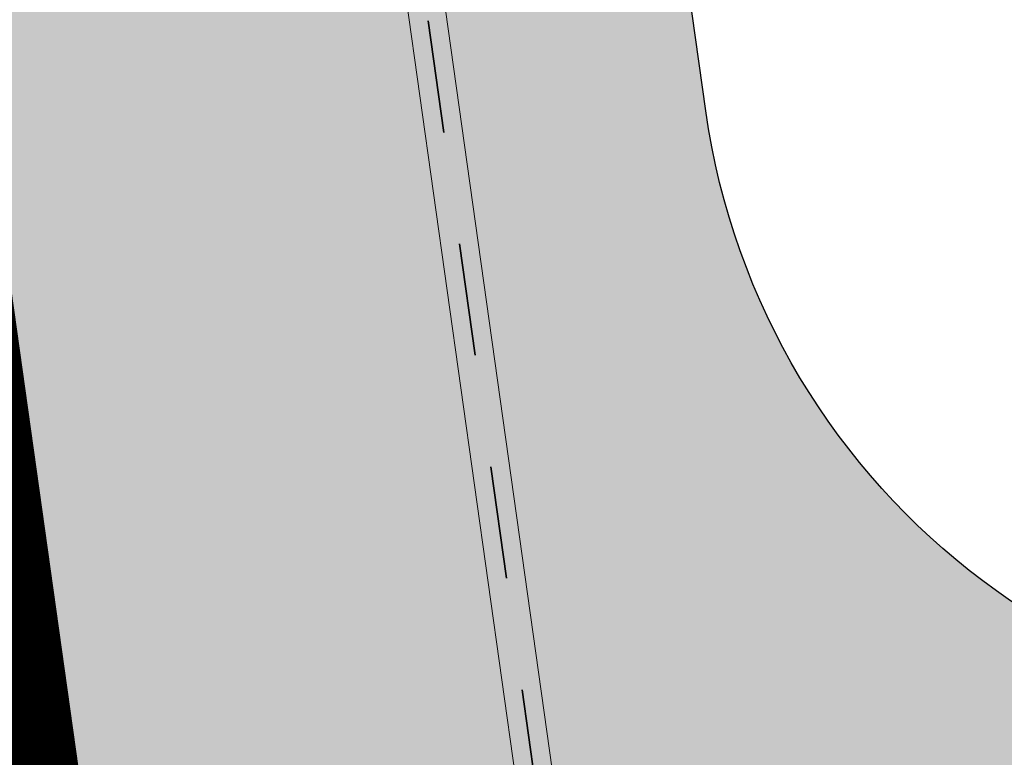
# Model space of a CAD drawing. Extents: x 98477 to 100410, y 398052 to 398969.
# Tile 127 of 256: x 98545.56 to 98552.13, y 398369.08 to 398374. Entities that reach past the tile are written whole.
import ezdxf

# ---------------------------------------------------------------- set-up
doc = ezdxf.new("R2010")
doc.units = 0
doc.linetypes.add('AL-NUTSTRACE', pattern=[17, 5, -3.5, 0, -3.5, 5])
doc.linetypes.add('RI-DWA', pattern=[9.75, 4.5, -0.75, 0.75, -0.75, 0.75, -0.75, 0.75, -0.75])
for name, color, linetype, lineweight in [('N-KO-kantverharding', 2, 'Continuous', 25), ('N-RI-DWA hoofdriool', 24, 'RI-DWA', 35), ('N-RI-DWA hoofdriool buiswand', 24, 'Continuous', 13), ("N-VH-arcering 'MAT' grijs 251", 251, 'Continuous', 18), ('N-VH-arcering printbeton', 8, 'Continuous', 9), ('X-AL-nutstrace VERWERKT', 252, 'AL-NUTSTRACE', 18)]:
    doc.layers.add(name, color=color, linetype=linetype, lineweight=lineweight)
doc.layers.add('X-AL-contourlijnen', color=30, linetype='Continuous', plot=False)

msp = doc.modelspace()

# ---------------------------------------------------------------- hatches: boundary and pattern name
at = {"layer": "N-VH-arcering 'MAT' grijs 251"}
h = msp.add_hatch(color=256, dxfattribs=at)
h.dxf.hatch_style = 1
edge = h.paths.add_edge_path()
edge.add_line((98801.70985258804, 398275.5025756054), (98759.07881222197, 398269.5111736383))
edge.add_arc((98758.55691309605, 398273.2246788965), 3.749999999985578, 188.0000000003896, 277.9999999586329, ccw=False)
edge.add_line((98754.84340783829, 398272.7027797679), (98754.7320693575, 398273.4949942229))
edge.add_arc((98759.43584268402, 398274.1560664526), 4.75000000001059, 98.00000000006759, 188.0000000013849, ccw=False)
edge.add_line((98758.77477045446, 398278.859839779), (98802.64364589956, 398285.0252081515))
edge.add_arc((98800.79960231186, 398298.1462600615), 13.24999999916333, 278.0000000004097, 315.3695932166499)
edge.add_arc((98814.32101528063, 398284.7981743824), 5.750000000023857, 97.99999999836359, 135.3695932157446, ccw=False)
edge.add_line((98813.52076995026, 398290.4922157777), (98817.94515990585, 398291.114023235))
edge.add_arc((98818.74540523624, 398285.4199818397), 5.750000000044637, 8.00000000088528, 97.99999999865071, ccw=False)
edge.add_line((98824.43944663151, 398286.2202271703), (98832.12180180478, 398231.5574297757))
edge.add_arc((98824.4472242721, 398230.4788382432), 7.74999999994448, -36.90337989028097, 8.000000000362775, ccw=False)
edge.add_line((98830.64450586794, 398225.8252159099), (98822.02531955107, 398214.3469478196))
edge.add_arc((98828.62242576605, 398209.3930917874), 8.249999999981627, 143.0966201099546, 188.000000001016)
edge.add_line((98820.45271419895, 398208.2449137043), (98820.95212056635, 398204.6914527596))
edge.add_line((98820.95212056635, 398204.6914527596), (98824.98814049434, 398175.9736787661))
edge.add_line((98824.98814049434, 398175.9736787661), (98826.34507822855, 398166.3185650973))
edge.add_arc((98829.56344945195, 398166.7708776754), 3.249999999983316, 187.9999999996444, 277.9999999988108)
edge.add_line((98830.01576203, 398163.552506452), (98845.49611657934, 398165.7281284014))
edge.add_line((98845.49611657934, 398165.7281284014), (98850.05134969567, 398166.3683246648))
edge.add_line((98850.05134969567, 398166.3683246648), (98871.26042709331, 398169.349066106))
edge.add_line((98871.26042709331, 398169.349066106), (98879.77673248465, 398170.5459547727))
edge.add_line((98879.77673248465, 398170.5459547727), (98895.91810200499, 398172.8144763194))
edge.add_line((98895.91810200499, 398172.8144763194), (98895.01347684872, 398179.2512187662))
edge.add_line((98895.01347684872, 398179.2512187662), (98835.84495974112, 398170.9356259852))
edge.add_arc((98835.18388751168, 398175.6393993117), 4.749999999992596, 188.0000000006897, 277.9999999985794, ccw=False)
edge.add_line((98830.48011418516, 398174.9783270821), (98825.97718274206, 398207.0183491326))
edge.add_arc((98833.65176027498, 398208.096940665), 7.750000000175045, 143.0966201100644, 188.0000000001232, ccw=False)
edge.add_line((98827.4544786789, 398212.7505629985), (98836.07366499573, 398224.2288310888))
edge.add_arc((98829.47655878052, 398229.1826871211), 8.250000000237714, 323.096620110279, 367.9999999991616)
edge.add_line((98837.64627034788, 398230.3308652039), (98837.34238794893, 398232.4931008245))
edge.add_line((98837.34238794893, 398232.4931008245), (98837.34238780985, 398232.493100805))
edge.add_line((98837.34238780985, 398232.493100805), (98829.68786739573, 398286.9578446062))
edge.add_arc((98835.38190879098, 398287.7580899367), 5.749999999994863, 97.99999999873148, 188.0000000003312, ccw=False)
edge.add_line((98834.58166346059, 398293.452131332), (98882.50500414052, 398300.1873176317))
edge.add_arc((98883.61838894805, 398292.2651730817), 8.000000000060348, 11.632034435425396, 97.9999999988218, ccw=False)
edge.add_line((98891.45409032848, 398293.8781776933), (98890.9995, 398296.0865))
edge.add_line((98890.9995, 398296.0865), (98889.023, 398305.688))
edge.add_line((98889.023, 398305.688), (98888.557, 398307.974))
edge.add_line((98888.557, 398307.974), (98887.38477368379, 398314.7597044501))
edge.add_arc((98879.50153614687, 398313.3978799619), 8.00000000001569, -82.00000000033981, 9.801079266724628, ccw=False)
edge.add_line((98880.6149209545, 398305.475735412), (98872.94460748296, 398304.3977431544))
edge.add_arc((98872.42270835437, 398308.1112484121), 3.749999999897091, 189.4265010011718, 278.00000000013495, ccw=False)
edge.add_arc((92946.7354543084, 397324.3039467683), 6003.049999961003, 9.42650100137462, 10.61166010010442)
edge.add_line((98847.1206531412, 398429.7738954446), (98842.31285519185, 398429.0982035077))
edge.add_arc((92946.7354539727, 397324.3039467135), 5998.200000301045, 9.428546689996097, 10.613773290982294, ccw=False)
edge.add_arc((98860.08948650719, 398306.4687901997), 3.840166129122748, -81.43407539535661, 6.657381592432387, ccw=False)
edge.add_line((98860.66146879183, 398302.6714605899), (98847.18483033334, 398300.7774425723))
edge.add_line((98847.18483033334, 398300.7774425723), (98842.62959721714, 398300.1372463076))
edge.add_line((98842.62959721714, 398300.1372463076), (98820.15051205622, 398296.9780169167))
edge.add_arc((98819.35026672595, 398302.672058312), 5.749999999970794, 187.9999999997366, 277.99999999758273, ccw=False)
edge.add_line((98813.65622533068, 398301.8718129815), (98812.30624625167, 398311.4774132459))
edge.add_line((98812.30624625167, 398311.4774132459), (98811.1093575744, 398319.9937186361))
edge.add_line((98811.1093575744, 398319.9937186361), (98809.24443803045, 398333.2633107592))
edge.add_line((98809.24443803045, 398333.2633107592), (98808.67382831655, 398337.3234098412))
edge.add_line((98808.67382831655, 398337.3234098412), (98807.71353391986, 398344.1562595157))
edge.add_line((98807.71353391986, 398344.1562595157), (98807.70657526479, 398344.2057729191))
edge.add_line((98807.70657526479, 398344.2057729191), (98811.66764753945, 398344.7624653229))
edge.add_line((98811.66764753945, 398344.7624653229), (98829.49247277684, 398347.2675811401))
edge.add_line((98829.49247277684, 398347.2675811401), (98831.96814294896, 398347.6155138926))
edge.add_line((98831.96814294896, 398347.6155138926), (98831.06351779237, 398354.0522563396))
edge.add_line((98831.06351779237, 398354.0522563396), (98828.58784762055, 398353.704323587))
edge.add_line((98828.58784762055, 398353.704323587), (98810.76302238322, 398351.1992077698))
edge.add_line((98810.76302238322, 398351.1992077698), (98806.80195010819, 398350.6425153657))
edge.add_line((98806.80195010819, 398350.6425153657), (98806.79499145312, 398350.6920287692))
edge.add_line((98806.79499145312, 398350.6920287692), (98805.14616655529, 398362.4240275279))
edge.add_line((98805.14616655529, 398362.4240275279), (98805.04836903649, 398363.119893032))
edge.add_line((98805.04836903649, 398363.119893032), (98803.99065346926, 398370.6459303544))
edge.add_line((98803.99065346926, 398370.6459303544), (98802.48758397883, 398381.3408254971))
edge.add_line((98802.48758397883, 398381.3408254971), (98801.4298684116, 398388.8668628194))
edge.add_line((98801.4298684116, 398388.8668628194), (98799.92679892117, 398399.561757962))
edge.add_line((98799.92679892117, 398399.561757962), (98798.86908335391, 398407.0877952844))
edge.add_line((98798.86908335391, 398407.0877952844), (98797.36601386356, 398417.7826904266))
edge.add_line((98797.36601386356, 398417.7826904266), (98796.79540414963, 398421.8427895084))
edge.add_line((98796.79540414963, 398421.8427895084), (98795.88382033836, 398428.3290453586))
edge.add_line((98795.88382033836, 398428.3290453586), (98795.87686168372, 398428.3785587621))
edge.add_line((98795.87686168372, 398428.3785587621), (98799.83793395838, 398428.9352511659))
edge.add_line((98799.83793395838, 398428.9352511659), (98817.66275919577, 398431.4403669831))
edge.add_line((98817.66275919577, 398431.4403669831), (98820.13842936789, 398431.7882997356))
edge.add_line((98820.13842936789, 398431.7882997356), (98819.2338042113, 398438.2250421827))
edge.add_line((98819.2338042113, 398438.2250421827), (98816.75813403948, 398437.87710943))
edge.add_line((98816.75813403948, 398437.87710943), (98798.93330880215, 398435.3719936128))
edge.add_line((98798.93330880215, 398435.3719936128), (98794.9722365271, 398434.8153012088))
edge.add_line((98794.9722365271, 398434.8153012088), (98794.96527787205, 398434.8648146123))
edge.add_line((98794.96527787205, 398434.8648146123), (98793.37870452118, 398446.1538705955))
edge.add_line((98793.37870452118, 398446.1538705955), (98792.73850825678, 398450.7091037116))
edge.add_line((98792.73850825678, 398450.7091037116), (98789.33816684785, 398474.9037900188))
edge.add_line((98789.33816684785, 398474.9037900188), (98783.89169246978, 398474.1383379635))
edge.add_line((98783.89169246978, 398474.1383379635), (98786.76317609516, 398453.7066703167))
edge.add_arc((98782.05940276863, 398453.0455980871), 4.750000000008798, -82.0000000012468, 7.999999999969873, ccw=False)
edge.add_line((98782.72047499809, 398448.3418247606), (98773.11487473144, 398446.9918456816))
edge.add_line((98773.11487473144, 398446.9918456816), (98764.5985693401, 398445.7949570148))
edge.add_line((98764.5985693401, 398445.7949570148), (98743.40683266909, 398442.8166526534))
edge.add_line((98743.40683266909, 398442.8166526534), (98734.89052727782, 398441.6197639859))
edge.add_line((98734.89052727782, 398441.6197639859), (98611.80020633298, 398424.3205475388))
edge.add_line((98611.80020633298, 398424.3205475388), (98607.65702311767, 398453.8008279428))
edge.add_arc((98611.6373665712, 398454.1216500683), 3.993251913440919, 101.39182936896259, 184.6081706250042, ccw=False)
edge.add_line((98610.84862924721, 398458.0362323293), (98611.83889731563, 398458.1754054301))
edge.add_line((98611.83889731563, 398458.1754054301), (98639.5664032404, 398462.0722522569))
edge.add_line((98639.5664032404, 398462.0722522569), (98641.54693937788, 398462.3505984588))
edge.add_line((98641.54693937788, 398462.3505984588), (98659.37176461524, 398464.8557142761))
edge.add_line((98659.37176461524, 398464.8557142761), (98661.84743478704, 398465.2036470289))
edge.add_line((98661.84743478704, 398465.2036470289), (98660.94280963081, 398471.6403894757))
edge.add_line((98660.94280963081, 398471.6403894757), (98649.90132066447, 398470.0886093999))
edge.add_line((98649.90132066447, 398470.0886093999), (98624.64948491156, 398466.5396953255))
edge.add_line((98624.64948491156, 398466.5396953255), (98622.66894877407, 398466.2613491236))
edge.add_line((98622.66894877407, 398466.2613491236), (98604.84412353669, 398463.7562333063))
edge.add_line((98604.84412353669, 398463.7562333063), (98602.86358739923, 398463.4778871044))
edge.add_line((98602.86358739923, 398463.4778871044), (98594.9414428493, 398462.3645022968))
edge.add_line((98594.9414428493, 398462.3645022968), (98576.27488975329, 398459.7410893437))
edge.add_line((98576.27488975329, 398459.7410893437), (98577.17951490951, 398453.3043468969))
edge.add_line((98577.17951490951, 398453.3043468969), (98578.1697829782, 398453.4435199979))
edge.add_line((98578.1697829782, 398453.4435199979), (98598.47059208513, 398456.2943364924))
edge.add_arc((98598.79151287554, 398452.3139562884), 3.993296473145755, 11.424909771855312, 94.60953932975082, ccw=False)
edge.add_line((98602.70568277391, 398453.1049624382), (98606.84886598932, 398423.6246820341))
edge.add_line((98606.84886598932, 398423.6246820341), (98548.81915716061, 398415.4691383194))
edge.add_arc((98548.15808493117, 398420.172911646), 4.750000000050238, 188.0000000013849, 277.99999999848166, ccw=False)
edge.add_line((98543.45431160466, 398419.5118394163), (98539.76818545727, 398445.7399897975))
edge.add_line((98539.76818545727, 398445.7399897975), (98538.97597100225, 398445.6286513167))
edge.add_line((98538.97597100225, 398445.6286513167), (98538.73241807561, 398447.361620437))
edge.add_line((98538.73241807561, 398447.361620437), (98534.77134580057, 398446.8049280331))
edge.add_line((98534.77134580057, 398446.8049280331), (98536.52992450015, 398434.2919904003))
edge.add_line((98536.52992450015, 398434.2919904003), (98537.17012076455, 398429.7367572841))
edge.add_line((98537.17012076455, 398429.7367572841), (98538.39484405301, 398421.0223982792))
edge.add_line((98538.39484405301, 398421.0223982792), (98539.03504031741, 398416.467165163))
edge.add_line((98539.03504031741, 398416.467165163), (98541.02521566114, 398402.30633178))
edge.add_line((98541.02521566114, 398402.30633178), (98541.66541192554, 398397.7510986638))
edge.add_line((98541.66541192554, 398397.7510986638), (98543.65558726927, 398383.5902652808))
edge.add_line((98543.65558726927, 398383.5902652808), (98544.29578353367, 398379.0350321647))
edge.add_line((98544.29578353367, 398379.0350321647), (98545.60401068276, 398369.7265123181))
edge.add_arc((98543.87104156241, 398369.4829593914), 1.750000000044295, -82.00000000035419, 7.99999999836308, ccw=False)
edge.add_line((98544.11459448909, 398367.7499902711), (98522.47723718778, 398364.7090580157))
edge.add_line((98522.47723718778, 398364.7090580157), (98523.21485462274, 398359.4606372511))
edge.add_line((98523.21485462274, 398359.4606372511), (98545.05026553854, 398362.5294041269))
edge.add_line((98545.05026553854, 398362.5294041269), (98549.60549865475, 398363.1696003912))
edge.add_line((98549.60549865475, 398363.1696003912), (98564.16243926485, 398365.2154449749))
edge.add_arc((98564.82351149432, 398360.5116716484), 4.749999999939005, 8.000000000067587, 97.99999999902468, ccw=False)
edge.add_line((98569.5272848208, 398361.172743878), (98576.49985717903, 398311.5603136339))
edge.add_arc((98571.7960838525, 398310.8992414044), 4.749999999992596, -82.0000000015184, 7.999999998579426, ccw=False)
edge.add_line((98572.45715608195, 398306.1954680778), (98563.84182388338, 398304.9846620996))
edge.add_line((98563.84182388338, 398304.9846620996), (98559.28659076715, 398304.3444658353))
edge.add_line((98559.28659076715, 398304.3444658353), (98541.0161448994, 398301.7767221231))
edge.add_line((98541.0161448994, 398301.7767221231), (98541.7537623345, 398296.5283013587))
edge.add_line((98541.7537623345, 398296.5283013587), (98553.88454617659, 398298.2331718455))
edge.add_arc((98554.12809910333, 398296.5002027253), 1.749999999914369, 7.999999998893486, 98.0000000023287, ccw=False)
edge.add_line((98555.86106822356, 398296.7437556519), (98557.35022040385, 398286.1478873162))
edge.add_line((98557.35022040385, 398286.1478873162), (98557.99041666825, 398281.5926542))
edge.add_line((98557.99041666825, 398281.5926542), (98560.13368242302, 398266.3425259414))
edge.add_line((98560.13368242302, 398266.3425259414), (98560.77387868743, 398261.7872928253))
edge.add_line((98560.77387868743, 398261.7872928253), (98562.9171444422, 398246.5371645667))
edge.add_line((98562.9171444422, 398246.5371645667), (98563.5573407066, 398241.9819314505))
edge.add_line((98563.5573407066, 398241.9819314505), (98565.70060646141, 398226.7318031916))
edge.add_line((98565.70060646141, 398226.7318031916), (98566.34080272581, 398222.1765700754))
edge.add_line((98566.34080272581, 398222.1765700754), (98567.56552601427, 398213.4622110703))
edge.add_line((98567.56552601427, 398213.4622110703), (98568.20572227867, 398208.9069779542))
edge.add_line((98568.20572227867, 398208.9069779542), (98576.53105717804, 398149.6691420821))
edge.add_line((98576.53105717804, 398149.6691420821), (98576.55610833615, 398149.4908938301))
edge.add_line((98576.55610833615, 398149.4908938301), (98535.4599834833, 398143.7152101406))
edge.add_line((98535.4599834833, 398143.7152101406), (98536.3465161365, 398137.4072025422))
edge.add_line((98536.3465161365, 398137.4072025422), (98537.33678420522, 398137.5463756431))
edge.add_line((98537.33678420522, 398137.5463756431), (98577.44264098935, 398143.1828862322))
edge.add_line((98577.44264098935, 398143.1828862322), (98578.76478544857, 398133.7753395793))
edge.add_line((98578.76478544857, 398133.7753395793), (98538.65892866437, 398128.1388289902))
edge.add_line((98538.65892866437, 398128.1388289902), (98537.66866059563, 398127.9996558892))
edge.add_line((98537.66866059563, 398127.9996558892), (98538.57328575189, 398121.5629134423))
edge.add_line((98538.57328575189, 398121.5629134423), (98579.66941060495, 398127.3385971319))
edge.add_line((98579.66941060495, 398127.3385971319), (98579.67636925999, 398127.2890837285))
edge.add_line((98579.67636925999, 398127.2890837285), (98580.7660946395, 398119.5352847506))
edge.add_line((98580.7660946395, 398119.5352847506), (98582.57534495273, 398106.6617998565))
edge.add_line((98582.57534495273, 398106.6617998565), (98583.06245080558, 398103.1958616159))
edge.add_line((98583.06245080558, 398103.1958616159), (98584.87170111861, 398090.3223767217))
edge.add_line((98584.87170111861, 398090.3223767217), (98585.35880697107, 398086.8564384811))
edge.add_line((98585.35880697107, 398086.8564384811), (98587.16805728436, 398073.9829535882))
edge.add_line((98587.16805728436, 398073.9829535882), (98588.14928671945, 398067.0011433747))
edge.add_arc((98585.92118356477, 398066.6880038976), 2.249999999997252, -71.05267843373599, 7.999999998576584, ccw=False)
edge.add_line((98586.6517556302, 398064.5599145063), (98587.08769329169, 398064.7095716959))
edge.add_line((98587.08769329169, 398064.7095716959), (98595.76511800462, 398067.6885274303))
edge.add_line((98595.76511800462, 398067.6885274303), (98596.09256923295, 398067.8009412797))
edge.add_arc((98595.36199716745, 398069.9290306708), 2.249999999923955, 187.9999999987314, 288.947321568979, ccw=False)
edge.add_line((98593.13389401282, 398069.6158911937), (98582.46560133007, 398145.5247379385))
edge.add_arc((98587.16937465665, 398146.1858101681), 4.750000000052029, 98.00000000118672, 187.9999999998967, ccw=False)
edge.add_line((98586.50830242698, 398150.8895834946), (98609.06670264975, 398154.0599598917))
edge.add_line((98609.06670264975, 398154.0599598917), (98621.30783352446, 398156.2004915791))
edge.add_line((98621.30783352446, 398156.2004915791), (98618.71337939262, 398174.6609919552))
edge.add_line((98618.71337939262, 398174.6609919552), (98600.88855415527, 398172.155876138))
edge.add_line((98600.88855415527, 398172.155876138), (98602.70587460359, 398159.2249692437))
edge.add_line((98602.70587460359, 398159.2249692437), (98585.67326382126, 398156.8311919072))
edge.add_arc((98585.08617653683, 398161.633146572), 4.837710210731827, 189.0296070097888, 276.97039299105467, ccw=False)
edge.add_line((98580.30841826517, 398160.8738930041), (98573.6350680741, 398208.3572469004))
edge.add_line((98573.6350680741, 398208.3572469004), (98572.71652560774, 398214.8930161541))
edge.add_line((98572.71652560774, 398214.8930161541), (98570.01656744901, 398234.1042166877))
edge.add_line((98570.01656744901, 398234.1042166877), (98569.09802498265, 398240.6399859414))
edge.add_line((98569.09802498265, 398240.6399859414), (98568.63179509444, 398243.9573839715))
edge.add_line((98568.63179509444, 398243.9573839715), (98568.16556520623, 398247.2747820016))
edge.add_arc((98572.86933853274, 398247.9358542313), 4.74999999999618, 98.00000000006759, 188.0000000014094, ccw=False)
edge.add_line((98572.20826630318, 398252.6396275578), (98597.85620928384, 398256.2442108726))
edge.add_line((98597.85620928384, 398256.2442108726), (98604.39197853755, 398257.1627533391))
edge.add_line((98604.39197853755, 398257.1627533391), (98619.64210679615, 398259.3060190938))
edge.add_line((98619.64210679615, 398259.3060190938), (98626.17787604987, 398260.2245615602))
edge.add_line((98626.17787604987, 398260.2245615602), (98639.44746817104, 398262.089481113))
edge.add_line((98639.44746817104, 398262.089481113), (98639.4969815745, 398262.096439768))
edge.add_line((98639.4969815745, 398262.096439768), (98640.05367397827, 398258.1353674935))
edge.add_line((98640.05367397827, 398258.1353674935), (98641.8629242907, 398245.2618825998))
edge.add_line((98641.8629242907, 398245.2618825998), (98642.14127049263, 398243.2813464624))
edge.add_line((98642.14127049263, 398243.2813464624), (98643.25465530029, 398235.3592019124))
edge.add_line((98643.25465530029, 398235.3592019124), (98644.5767997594, 398225.9516552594))
edge.add_line((98644.5767997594, 398225.9516552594), (98646.03811731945, 398215.5538405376))
edge.add_line((98646.03811731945, 398215.5538405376), (98646.38605007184, 398213.0781703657))
edge.add_line((98646.38605007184, 398213.0781703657), (98652.82279251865, 398213.9827955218))
edge.add_line((98652.82279251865, 398213.9827955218), (98652.47485976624, 398216.4584656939))
edge.add_line((98652.47485976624, 398216.4584656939), (98651.70940771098, 398221.904940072))
edge.add_line((98651.70940771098, 398221.904940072), (98651.43106150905, 398223.8854762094))
edge.add_line((98651.43106150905, 398223.8854762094), (98649.62181119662, 398236.758961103))
edge.add_line((98649.62181119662, 398236.758961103), (98649.34346499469, 398238.7394972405))
edge.add_line((98649.34346499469, 398238.7394972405), (98646.49041642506, 398259.0399926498))
edge.add_line((98646.49041642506, 398259.0399926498), (98645.93372402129, 398263.0010649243))
edge.add_line((98645.93372402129, 398263.0010649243), (98645.98323742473, 398263.0080235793))
edge.add_line((98645.98323742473, 398263.0080235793), (98654.39783815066, 398264.1906185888))
edge.add_line((98654.39783815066, 398264.1906185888), (98722.62535253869, 398273.7793704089))
edge.add_line((98722.62535253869, 398273.7793704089), (98731.14165792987, 398274.9762590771))
edge.add_line((98731.14165792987, 398274.9762590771), (98743.97026282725, 398276.7792019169))
edge.add_arc((98744.55735011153, 398271.9772472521), 4.837710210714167, 9.02960700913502, 96.9703929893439, ccw=False)
edge.add_line((98749.33510838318, 398272.73650082), (98750.7268393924, 398262.8338201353))
edge.add_line((98750.7268393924, 398262.8338201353), (98752.41029510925, 398263.0704144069))
edge.add_line((98752.41029510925, 398263.0704144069), (98756.96552822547, 398263.7106106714))
edge.add_line((98756.96552822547, 398263.7106106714), (98772.21565648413, 398265.8538764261))
edge.add_line((98772.21565648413, 398265.8538764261), (98776.77088960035, 398266.4940726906))
edge.add_line((98776.77088960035, 398266.4940726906), (98795.98209013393, 398269.1940308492))
edge.add_line((98795.98209013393, 398269.1940308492), (98800.53732325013, 398269.8342271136))
edge.add_line((98800.53732325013, 398269.8342271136), (98802.46834598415, 398270.1056146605))
edge.add_line((98802.46834598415, 398270.1056146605), (98801.70985258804, 398275.5025756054))
edge = h.paths.add_edge_path(flags=16)
edge.add_line((98744.0622075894, 398333.4636472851), (98751.98435213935, 398334.5770320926))
edge.add_line((98751.98435213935, 398334.5770320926), (98753.96600319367, 398334.8555349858))
edge.add_line((98753.96600319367, 398334.8555349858), (98764.36270300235, 398336.316695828))
edge.add_line((98764.36270300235, 398336.316695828), (98764.36270299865, 398336.3166958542))
edge.add_line((98764.36270299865, 398336.3166958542), (98766.34323913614, 398336.5950420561))
edge.add_line((98766.34323913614, 398336.5950420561), (98774.26538368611, 398337.7084268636))
edge.add_line((98774.26538368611, 398337.7084268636), (98774.24729118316, 398337.8371617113))
edge.add_line((98774.24729118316, 398337.8371617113), (98802.48973650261, 398341.8063785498))
edge.add_line((98802.48973650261, 398341.8063785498), (98803.0185942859, 398338.0433598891))
edge.add_line((98803.0185942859, 398338.0433598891), (98808.47417984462, 398299.2248515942))
edge.add_arc((98800.79960231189, 398298.1462600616), 7.750000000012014, -82.00000000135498, 8.000000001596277, ccw=False)
edge.add_line((98801.87819384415, 398290.4716825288), (98771.96746476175, 398286.2680036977))
edge.add_line((98771.96746476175, 398286.2680036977), (98767.41223164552, 398285.6278074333))
edge.add_line((98767.41223164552, 398285.6278074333), (98755.13290759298, 398283.9020609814))
edge.add_line((98755.13290759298, 398283.9020609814), (98746.61660220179, 398282.7051723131))
edge.add_line((98746.61660220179, 398282.7051723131), (98730.37620587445, 398280.4227334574))
edge.add_line((98730.37620587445, 398280.4227334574), (98721.85990048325, 398279.2258447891))
edge.add_line((98721.85990048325, 398279.2258447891), (98654.3282516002, 398269.7348904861))
edge.add_arc((98653.66717937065, 398274.4386638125), 4.749999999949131, 187.9999999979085, 277.9999999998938, ccw=False)
edge.add_line((98648.96340604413, 398273.7775915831), (98644.1340994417, 398308.1398935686))
edge.add_line((98644.1340994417, 398308.1398935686), (98642.93721077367, 398316.6561989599))
edge.add_line((98642.93721077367, 398316.6561989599), (98640.29988051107, 398335.4217788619))
edge.add_line((98640.29988051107, 398335.4217788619), (98638.12129075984, 398335.1155980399))
edge.add_line((98638.12129075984, 398335.1155980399), (98637.23004949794, 398334.990342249))
edge.add_line((98637.23004949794, 398334.990342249), (98635.05145974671, 398334.6841614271))
edge.add_line((98635.05145974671, 398334.6841614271), (98635.74036659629, 398329.7823344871))
edge.add_line((98635.74036659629, 398329.7823344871), (98636.93725526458, 398321.266029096))
edge.add_line((98636.93725526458, 398321.266029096), (98638.384655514, 398310.967241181))
edge.add_line((98638.384655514, 398310.967241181), (98639.02485177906, 398306.4120080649))
edge.add_line((98639.02485177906, 398306.4120080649), (98641.16811753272, 398291.1618798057))
edge.add_line((98641.16811753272, 398291.1618798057), (98642.36500620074, 398282.6455744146))
edge.add_line((98642.36500620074, 398282.6455744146), (98643.71498527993, 398273.0399741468))
edge.add_arc((98639.01121195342, 398272.3789019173), 4.749999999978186, -82.00000000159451, 7.999999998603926, ccw=False)
edge.add_line((98639.67228418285, 398267.6751285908), (98619.32227537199, 398264.8151213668))
edge.add_line((98619.32227537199, 398264.8151213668), (98614.27190822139, 398264.1053385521))
edge.add_line((98614.27190822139, 398264.1053385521), (98593.92189940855, 398261.2453313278))
edge.add_arc((98593.26082717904, 398265.9491046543), 4.750000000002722, 188.0000000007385, 277.9999999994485, ccw=False)
edge.add_line((98588.55705385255, 398265.2880324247), (98581.77932383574, 398313.5140873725))
edge.add_line((98581.77932383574, 398313.5140873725), (98580.58243516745, 398322.0303927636))
edge.add_line((98580.58243516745, 398322.0303927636), (98575.23122943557, 398360.1062000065))
edge.add_line((98575.23122943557, 398360.1062000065), (98574.59103317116, 398364.6614331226))
edge.add_line((98574.59103317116, 398364.6614331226), (98572.66348572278, 398378.3766458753))
edge.add_line((98572.66348572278, 398378.3766458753), (98571.18825085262, 398388.8734874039))
edge.add_line((98571.18825085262, 398388.8734874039), (98568.51612731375, 398407.8866343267))
edge.add_arc((98573.21990064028, 398408.5477065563), 4.750000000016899, 97.9999999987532, 188.0000000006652, ccw=False)
edge.add_line((98572.55882841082, 398413.2514798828), (98607.11918401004, 398418.1086211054))
edge.add_line((98607.11918401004, 398418.1086211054), (98607.61431804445, 398418.1782076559))
edge.add_line((98607.61431804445, 398418.1782076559), (98611.58353488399, 398389.9357623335))
edge.add_line((98611.58353488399, 398389.9357623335), (98611.454800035, 398389.9176698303))
edge.add_line((98611.454800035, 398389.9176698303), (98613.2640503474, 398377.0441849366))
edge.add_line((98613.2640503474, 398377.0441849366), (98613.33363689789, 398376.5490509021))
edge.add_line((98613.33363689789, 398376.5490509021), (98626.20712179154, 398378.3583012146))
edge.add_line((98626.20712179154, 398378.3583012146), (98628.18765792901, 398378.6366474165))
edge.add_line((98628.18765792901, 398378.6366474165), (98636.10980247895, 398379.7500322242))
edge.add_line((98636.10980247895, 398379.7500322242), (98648.36932117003, 398381.4729952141))
edge.add_line((98648.36932117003, 398381.4729952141), (98647.4646960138, 398387.9097376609))
edge.add_line((98647.4646960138, 398387.9097376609), (98634.59121112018, 398386.1004873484))
edge.add_line((98634.59121112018, 398386.1004873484), (98632.49184281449, 398385.8054403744))
edge.add_line((98632.49184281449, 398385.8054403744), (98619.73719008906, 398384.0128908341))
edge.add_line((98619.73719008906, 398384.0128908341), (98617.50908693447, 398383.6997513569))
edge.add_line((98617.50908693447, 398383.6997513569), (98612.56565838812, 398418.8740731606))
edge.add_line((98612.56565838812, 398418.8740731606), (98613.06079242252, 398418.943659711))
edge.add_line((98613.06079242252, 398418.943659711), (98667.57504960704, 398426.6051389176))
edge.add_line((98667.57504960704, 398426.6051389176), (98722.08930679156, 398434.2666181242))
edge.add_line((98722.08930679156, 398434.2666181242), (98726.14940587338, 398434.8372278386))
edge.add_line((98726.14940587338, 398434.8372278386), (98759.42241298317, 398439.51344403))
edge.add_line((98759.42241298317, 398439.51344403), (98763.48251206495, 398440.084053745))
edge.add_line((98763.48251206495, 398440.084053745), (98783.48592705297, 398442.8953503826))
edge.add_arc((98784.14699928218, 398438.191577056), 4.750000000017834, 8.000000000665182, 97.99999999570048, ccw=False)
edge.add_line((98788.85077260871, 398438.8526492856), (98795.6145853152, 398390.7256211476))
edge.add_arc((98790.91081198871, 398390.064548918), 4.749999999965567, -82.00000000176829, 8.000000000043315, ccw=False)
edge.add_line((98791.57188421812, 398385.3607755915), (98787.36324492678, 398384.7692899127))
edge.add_line((98787.36324492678, 398384.7692899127), (98774.48976003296, 398382.9600396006))
edge.add_line((98774.48976003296, 398382.9600396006), (98766.12199485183, 398381.7840268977))
edge.add_line((98766.12199485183, 398381.7840268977), (98766.07248144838, 398381.7770682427))
edge.add_line((98766.07248144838, 398381.7770682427), (98764.94517930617, 398389.7982395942))
edge.add_line((98764.94517930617, 398389.7982395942), (98762.09213076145, 398410.0987350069))
edge.add_line((98762.09213076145, 398410.0987350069), (98761.95295766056, 398411.0890030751))
edge.add_line((98761.95295766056, 398411.0890030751), (98755.5162152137, 398410.1843779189))
edge.add_line((98755.5162152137, 398410.1843779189), (98755.65538831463, 398409.1941098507))
edge.add_line((98755.65538831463, 398409.1941098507), (98758.50843688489, 398388.893614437))
edge.add_line((98758.50843688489, 398388.893614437), (98759.63573900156, 398380.8724430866))
edge.add_line((98759.63573900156, 398380.8724430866), (98759.5862255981, 398380.8654844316))
edge.add_line((98759.5862255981, 398380.8654844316), (98748.79230364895, 398379.3484976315))
edge.add_line((98748.79230364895, 398379.3484976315), (98744.23707053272, 398378.7083013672))
edge.add_line((98744.23707053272, 398378.7083013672), (98741.31577972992, 398378.2977407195))
edge.add_line((98741.31577972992, 398378.2977407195), (98735.86930535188, 398377.532288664))
edge.add_line((98735.86930535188, 398377.532288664), (98732.94801454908, 398377.1217280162))
edge.add_line((98732.94801454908, 398377.1217280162), (98728.39278143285, 398376.4815317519))
edge.add_line((98728.39278143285, 398376.4815317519), (98718.31915239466, 398375.0657755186))
edge.add_arc((98720.44154218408, 398359.9641874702), 15.25000000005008, 97.9999999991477, 128.0000000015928)
edge.add_line((98711.052704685, 398371.9813514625), (98707.24934533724, 398369.0098414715))
edge.add_line((98707.24934533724, 398369.0098414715), (98710.51235115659, 398364.8333844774))
edge.add_line((98710.51235115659, 398364.8333844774), (98713.62044188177, 398367.261691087))
edge.add_arc((98721.25410813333, 398357.3241039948), 12.53110121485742, 99.37790491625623, 127.53006232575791, ccw=False)
edge.add_line((98719.21222162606, 398369.6877279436), (98728.55711414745, 398371.001066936))
edge.add_line((98728.55711414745, 398371.001066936), (98733.11234726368, 398371.6412632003))
edge.add_line((98733.11234726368, 398371.6412632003), (98743.90626921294, 398373.1582500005))
edge.add_line((98743.90626921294, 398373.1582500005), (98752.42257460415, 398374.3551386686))
edge.add_line((98752.42257460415, 398374.3551386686), (98763.21649655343, 398375.8721254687))
edge.add_line((98763.21649655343, 398375.8721254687), (98767.77172966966, 398376.512321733))
edge.add_line((98767.77172966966, 398376.512321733), (98793.32064568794, 398380.102987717))
edge.add_arc((98793.7681908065, 398376.2908113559), 3.838357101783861, 9.304190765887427, 96.69580920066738, ccw=False)
edge.add_line((98797.55605007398, 398376.9113815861), (98799.60189465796, 398362.3544409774))
edge.add_line((98799.60189465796, 398362.3544409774), (98801.64078058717, 398347.8470137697))
edge.add_line((98801.64078058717, 398347.8470137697), (98801.71036713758, 398347.3518797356))
edge.add_line((98801.71036713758, 398347.3518797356), (98773.46792181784, 398343.3826628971))
edge.add_line((98773.46792181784, 398343.3826628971), (98773.36075853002, 398344.1451693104))
edge.add_line((98773.36075853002, 398344.1451693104), (98770.8850883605, 398343.7972365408))
edge.add_line((98770.8850883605, 398343.7972365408), (98758.01160346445, 398341.9879862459))
edge.add_line((98758.01160346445, 398341.9879862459), (98756.03106732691, 398341.7096400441))
edge.add_line((98756.03106732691, 398341.7096400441), (98743.15758242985, 398339.900389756))
edge.add_line((98743.15758242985, 398339.900389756), (98743.15758243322, 398339.9003897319))
edge.add_line((98743.15758243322, 398339.9003897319), (98742.16731436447, 398339.761216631))
edge.add_line((98742.16731436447, 398339.761216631), (98743.07193952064, 398333.3244741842))
edge.add_line((98743.07193952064, 398333.3244741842), (98744.0622075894, 398333.4636472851))
edge = h.paths.add_edge_path(flags=16)
edge.add_line((98545.99047331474, 398402.9031704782), (98545.73996173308, 398404.6856530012))
edge.add_arc((98550.44373505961, 398405.3467252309), 4.750000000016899, 98.00000000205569, 188.0000000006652, ccw=False)
edge.add_line((98549.78266282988, 398410.0504985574), (98557.70480737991, 398411.1638833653))
edge.add_arc((98558.36587960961, 398406.4601100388), 4.750000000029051, 8.000000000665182, 98.00000000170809, ccw=False)
edge.add_line((98563.06965293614, 398407.1211822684), (98563.35495779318, 398405.0911327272))
edge.add_line((98563.35495779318, 398405.0911327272), (98565.09462155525, 398392.7127818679))
edge.add_line((98565.09462155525, 398392.7127818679), (98565.44255430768, 398390.237111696))
edge.add_line((98565.44255430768, 398390.237111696), (98567.18221806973, 398377.8587608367))
edge.add_line((98567.18221806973, 398377.8587608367), (98567.46752292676, 398375.8287112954))
edge.add_arc((98562.76374960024, 398375.1676390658), 4.749999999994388, -82.00000000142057, 7.9999999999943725, ccw=False)
edge.add_line((98563.42482182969, 398370.4638657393), (98555.50267727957, 398369.3504809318))
edge.add_arc((98554.84160505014, 398374.0542542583), 4.749999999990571, 187.9999999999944, 277.99999999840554, ccw=False)
edge.add_line((98550.13783172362, 398373.3931820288), (98549.88732014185, 398375.1756645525))
edge.add_line((98549.88732014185, 398375.1756645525), (98548.07806982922, 398388.0491494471))
edge.add_line((98548.07806982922, 398388.0491494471), (98547.79972362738, 398390.0296855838))
edge.add_line((98547.79972362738, 398390.0296855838), (98545.99047331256, 398402.9031704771))
edge = h.paths.add_edge_path(flags=16)
edge.add_line((98580.97427237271, 398279.7231952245), (98580.69592617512, 398281.7037313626))
edge.add_line((98580.69592617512, 398281.7037313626), (98579.23460861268, 398292.1015460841))
edge.add_line((98579.23460861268, 398292.1015460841), (98578.55961907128, 398296.9043462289))
edge.add_arc((98573.85584574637, 398296.2432739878), 4.750000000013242, 8.000000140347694, 98.00000000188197)
edge.add_line((98573.19477351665, 398300.9470473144), (98565.5697093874, 398299.8754144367))
edge.add_arc((98566.23078161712, 398295.1716411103), 4.749999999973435, 98.00000000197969, 186.1903587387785)
edge.add_line((98561.5084782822, 398294.6594387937), (98561.50613232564, 398294.659109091))
edge.add_line((98561.50613232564, 398294.659109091), (98563.66331539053, 398279.3099540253))
edge.add_line((98563.66331539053, 398279.3099540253), (98563.94166159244, 398277.329417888))
edge.add_line((98563.94166159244, 398277.329417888), (98566.09884465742, 398261.9802628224))
edge.add_line((98566.09884465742, 398261.9802628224), (98566.10119061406, 398261.980592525))
edge.add_arc((98570.78174201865, 398262.7898752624), 4.749999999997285, 189.8096412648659, 277.9999999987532)
edge.add_line((98571.4428142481, 398258.0861019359), (98579.06787837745, 398259.1577348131))
edge.add_arc((98578.406806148, 398263.8615081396), 4.749999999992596, 277.9999999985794, 367.9999999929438)
edge.add_line((98583.11057947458, 398264.5225803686), (98582.43558993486, 398269.325380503))
edge.add_line((98582.43558993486, 398269.325380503), (98580.97427237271, 398279.7231952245))
edge = h.paths.add_edge_path(flags=16)
edge.add_line((98615.08128089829, 398162.7819088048), (98614.48868373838, 398166.998456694))
edge.add_arc((98612.75571461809, 398166.7549037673), 1.749999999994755, 8.000000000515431, 98.00000000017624)
edge.add_line((98612.51216169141, 398168.4878728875), (98608.55108941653, 398167.9311804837))
edge.add_arc((98608.79464234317, 398166.1982113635), 1.749999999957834, 97.99999999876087, 188.000000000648)
edge.add_line((98607.06167322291, 398165.9546584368), (98607.65427038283, 398161.7381105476))
edge.add_arc((98609.38723950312, 398161.9816634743), 1.749999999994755, 188.0000000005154, 277.999999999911)
edge.add_line((98609.6307924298, 398160.248694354), (98613.59186470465, 398160.8053867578))
edge.add_arc((98613.348311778, 398162.5383558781), 1.749999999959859, 277.9999999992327, 368.0000000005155)
at = {"layer": 'N-VH-arcering printbeton'}
h = msp.add_hatch(dxfattribs=at)
h.set_pattern_fill('CS-PRINTBETON', color=256)
h.set_pattern_definition([(45, (0, 0), (-0.3535533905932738, 0.3535533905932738), []), (45, (0.35, 0), (-0.3535533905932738, 0.3535533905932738), [0.5000000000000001, -0.2])])
edge = h.paths.add_edge_path()
edge.add_line((98553.14692874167, 398303.4815926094), (98564.83209195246, 398305.1238352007))
edge.add_line((98564.83209195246, 398305.1238352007), (98572.45715608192, 398306.1954680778))
edge.add_arc((98571.7960838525, 398310.8992414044), 4.749999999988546, 277.9999999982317, 367.9999999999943)
edge.add_line((98576.49985717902, 398311.5603136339), (98569.5272848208, 398361.172743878))
edge.add_arc((98564.82351149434, 398360.5116716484), 4.749999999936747, 8.000000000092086, 97.99999999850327)
edge.add_line((98564.16243926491, 398365.2154449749), (98549.60549865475, 398363.1696003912))
edge.add_line((98549.60549865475, 398363.1696003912), (98545.05026553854, 398362.5294041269))
edge.add_line((98545.05026553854, 398362.5294041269), (98523.21485462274, 398359.4606372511))
edge.add_line((98523.21485462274, 398359.4606372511), (98522.47723718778, 398364.7090580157))
edge.add_line((98522.47723718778, 398364.7090580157), (98544.11459448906, 398367.7499902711))
edge.add_arc((98543.87104156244, 398369.4829593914), 1.750000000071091, 277.9999999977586, 367.9999999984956)
edge.add_line((98545.60401068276, 398369.7265123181), (98544.29578353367, 398379.0350321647))
edge.add_line((98544.29578353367, 398379.0350321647), (98543.65558726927, 398383.5902652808))
edge.add_line((98543.65558726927, 398383.5902652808), (98541.66541192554, 398397.7510986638))
edge.add_line((98541.66541192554, 398397.7510986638), (98541.02521566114, 398402.30633178))
edge.add_line((98541.02521566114, 398402.30633178), (98539.03504031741, 398416.467165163))
edge.add_line((98539.03504031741, 398416.467165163), (98538.39484405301, 398421.0223982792))
edge.add_line((98538.39484405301, 398421.0223982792), (98537.17012076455, 398429.7367572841))
edge.add_line((98537.17012076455, 398429.7367572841), (98536.52992450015, 398434.2919904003))
edge.add_line((98536.52992450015, 398434.2919904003), (98535.0496920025, 398444.8243918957))
edge.add_line((98535.0496920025, 398444.8243918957), (98533.81185691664, 398444.6504255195))
edge.add_line((98533.81185691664, 398444.6504255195), (98544.43576214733, 398369.0574119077))
edge.add_line((98544.43576214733, 398369.0574119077), (98521.65959656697, 398365.8564305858))
edge.add_line((98521.65959656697, 398365.8564305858), (98522.74514675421, 398358.1323396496))
edge.add_line((98522.74514675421, 398358.1323396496), (98564.33640564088, 398363.9776098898))
edge.add_arc((98564.75392494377, 398361.0068056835), 3.000000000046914, 8.000000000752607, 98.00000000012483, ccw=False)
edge.add_line((98567.72472915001, 398361.4243249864), (98574.83647460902, 398310.8216266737))
edge.add_arc((98571.86567040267, 398310.4041073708), 3.000000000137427, -82.0000000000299, 8.000000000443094, ccw=False)
edge.add_line((98572.28318970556, 398307.4333031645), (98539.60434343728, 398302.8405908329))
edge.add_line((98539.60434343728, 398302.8405908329), (98540.6898936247, 398295.116499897))
edge.add_line((98540.6898936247, 398295.116499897), (98554.55364658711, 398297.0649233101))
edge.add_line((98554.55364658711, 398297.0649233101), (98575.31827325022, 398149.3169274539))
edge.add_line((98575.31827325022, 398149.3169274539), (98576.55610833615, 398149.4908938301))
edge.add_line((98576.55610833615, 398149.4908938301), (98576.53105717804, 398149.6691420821))
edge.add_line((98576.53105717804, 398149.6691420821), (98568.20572227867, 398208.9069779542))
edge.add_line((98568.20572227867, 398208.9069779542), (98567.56552601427, 398213.4622110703))
edge.add_line((98567.56552601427, 398213.4622110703), (98566.34080272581, 398222.1765700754))
edge.add_line((98566.34080272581, 398222.1765700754), (98565.70060646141, 398226.7318031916))
edge.add_line((98565.70060646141, 398226.7318031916), (98563.5573407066, 398241.9819314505))
edge.add_line((98563.5573407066, 398241.9819314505), (98562.9171444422, 398246.5371645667))
edge.add_line((98562.9171444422, 398246.5371645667), (98560.77387868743, 398261.7872928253))
edge.add_line((98560.77387868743, 398261.7872928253), (98560.13368242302, 398266.3425259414))
edge.add_line((98560.13368242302, 398266.3425259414), (98557.99041666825, 398281.5926542))
edge.add_line((98557.99041666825, 398281.5926542), (98557.35022040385, 398286.1478873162))
edge.add_line((98557.35022040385, 398286.1478873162), (98555.86106822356, 398296.7437556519))
edge.add_arc((98554.12809910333, 398296.5002027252), 1.749999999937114, 8.000000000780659, 97.99999999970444)
edge.add_line((98553.88454617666, 398298.2331718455), (98541.7537623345, 398296.5283013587))
edge.add_line((98541.7537623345, 398296.5283013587), (98541.0161448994, 398301.7767221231))
edge.add_line((98541.0161448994, 398301.7767221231), (98553.14692874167, 398303.4815926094))

# ---------------------------------------------------------------- linework, layer by layer
at = {"layer": 'N-KO-kantverharding', "flags": 128}
msp.add_lwpolyline([(98536.52992450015, 398434.2919904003), (98537.17012076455, 398429.7367572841), (98538.39484405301, 398421.0223982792), (98539.03504031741, 398416.467165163), (98541.02521566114, 398402.30633178), (98541.66541192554, 398397.7510986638), (98543.65558726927, 398383.5902652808), (98544.29578353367, 398379.0350321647), (98545.60401068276, 398369.7265123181, -0.4142135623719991), (98544.11459448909, 398367.7499902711), (98522.47723718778, 398364.7090580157), (98523.21485462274, 398359.4606372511), (98545.05026553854, 398362.5294041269), (98549.60549865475, 398363.1696003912), (98564.16243926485, 398365.2154449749, -0.4142135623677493), (98569.5272848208, 398361.172743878), (98576.49985717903, 398311.5603136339, -0.414213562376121)], format="xyb", dxfattribs=at)
msp.add_lwpolyline([(98563.42482182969, 398370.4638657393), (98555.50267727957, 398369.3504809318, -0.4142135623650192), (98550.13783172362, 398373.3931820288), (98549.88732014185, 398375.1756645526), (98555.82892855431, 398376.0107031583), (98554.01967824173, 398388.884188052), (98548.07806982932, 398388.0491494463), (98547.79972362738, 398390.0296855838), (98553.74133203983, 398390.8647241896), (98551.93208172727, 398403.7382090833), (98545.99047331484, 398402.9031704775), (98545.73996173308, 398404.6856530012, -0.4142135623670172), (98549.78266282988, 398410.0504985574), (98557.70480737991, 398411.1638833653, -0.4142135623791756), (98563.06965293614, 398407.1211822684), (98563.35495779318, 398405.0911327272), (98565.09462155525, 398392.7127818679), (98565.44255430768, 398390.237111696), (98567.18221806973, 398377.8587608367), (98567.46752292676, 398375.8287112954, -0.4142135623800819)], format="xyb", close=True, dxfattribs=at)
at = {"layer": 'N-RI-DWA hoofdriool'}
msp.add_lwpolyline([(98549.53912337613, 398365.0789443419), (98543.06757418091, 398411.1264095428)], dxfattribs=at)
at = {"layer": 'N-RI-DWA hoofdriool buiswand', "flags": 128}
for points in [[(98549.66290688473, 398365.0963409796), (98543.19135768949, 398411.1438061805)], [(98549.41533986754, 398365.0615477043), (98542.9437906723, 398411.1090129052)]]:
    msp.add_lwpolyline(points, dxfattribs=at)
at = {"layer": 'X-AL-contourlijnen', "flags": 128}
for points in [[(98536.52992450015, 398434.2919904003), (98537.17012076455, 398429.7367572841), (98538.39484405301, 398421.0223982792), (98539.03504031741, 398416.467165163), (98541.02521566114, 398402.30633178), (98541.66541192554, 398397.7510986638), (98543.65558726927, 398383.5902652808), (98544.29578353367, 398379.0350321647), (98545.60401068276, 398369.7265123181, -0.4142135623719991), (98544.11459448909, 398367.7499902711), (98522.47723718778, 398364.7090580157), (98523.21485462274, 398359.4606372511), (98545.05026553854, 398362.5294041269), (98549.60549865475, 398363.1696003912), (98564.16243926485, 398365.2154449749, -0.4142135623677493), (98569.5272848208, 398361.172743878), (98576.49985717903, 398311.5603136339, -0.414213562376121)], [(98576.49985717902, 398311.5603136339), (98569.5272848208, 398361.172743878, 0.414213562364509), (98564.16243926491, 398365.2154449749), (98549.60549865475, 398363.1696003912), (98545.05026553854, 398362.5294041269), (98523.21485462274, 398359.4606372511), (98522.47723718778, 398364.7090580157), (98544.11459448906, 398367.7499902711, 0.4142135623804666), (98545.60401068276, 398369.7265123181), (98544.29578353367, 398379.0350321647), (98543.65558726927, 398383.5902652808), (98541.66541192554, 398397.7510986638), (98541.02521566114, 398402.30633178), (98539.03504031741, 398416.467165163), (98538.39484405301, 398421.0223982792), (98537.17012076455, 398429.7367572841), (98536.52992450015, 398434.2919904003)], [(98545.99047331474, 398402.9031704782), (98545.73996173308, 398404.6856530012, -0.4142135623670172), (98549.78266282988, 398410.0504985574), (98557.70480737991, 398411.1638833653, -0.4142135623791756), (98563.06965293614, 398407.1211822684), (98563.35495779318, 398405.0911327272), (98565.09462155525, 398392.7127818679), (98565.44255430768, 398390.237111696), (98567.18221806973, 398377.8587608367), (98567.46752292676, 398375.8287112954, -0.4142135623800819), (98563.42482182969, 398370.4638657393), (98555.50267727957, 398369.3504809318, -0.4142135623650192), (98550.13783172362, 398373.3931820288), (98549.88732014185, 398375.1756645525), (98548.07806982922, 398388.0491494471), (98547.79972362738, 398390.0296855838), (98545.99047331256, 398402.9031704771)]]:
    msp.add_lwpolyline(points, format="xyb", dxfattribs=at)
at = {"layer": 'X-AL-nutstrace VERWERKT', "const_width": 1.5, "flags": 128}
msp.add_lwpolyline([(98527.98383454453, 398469.0207435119, 0.1200293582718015), (98530.75834651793, 398462.8733512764, -0.1315638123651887), (98532.62724131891, 398458.468375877), (98546.15963356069, 398362.1804018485), (98564.2320258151, 398364.7203109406, -0.4142135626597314), (98568.46743020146, 398361.5287048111), (98575.57754702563, 398310.9375948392, -0.4316082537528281), (98572.37598119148, 398306.6889734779), (98554.31517727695, 398304.1506930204), (98579.87431726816, 398122.2879621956)], format="xyb", dxfattribs=at)

doc.saveas('drawing.dxf')
